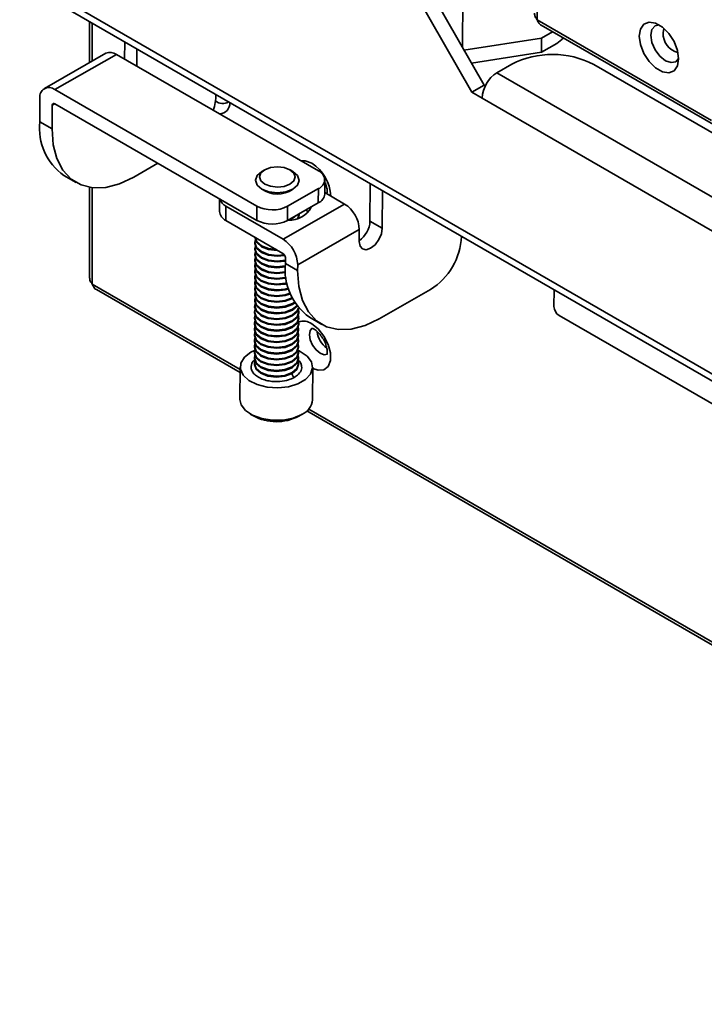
# Model space of a CAD drawing. Header units: millimetres. Extents: x 1 to 1119, y -1 to 863.
# Tile 94 of 211: x 752 to 777, y 602 to 638. Entities that reach past the tile are written whole.
import ezdxf

# ---------------------------------------------------------------- set-up
doc = ezdxf.new("R2010")
doc.units = ezdxf.units.MM

msp = doc.modelspace()

# ---------------------------------------------------------------- linework, layer by layer
at = {"color": 7, "linetype": 'Continuous', "lineweight": 35}
for p, q in [((770.4808, 638.268), (770.4808, 764.2167)), ((768.5451, 635.8801), (756.64, 656.6585)), ((768.0979, 635.6249), (756.1928, 656.4033)), ((767.8214, 650.3746), (767.7565, 637.2565)), ((751.6084, 639.9295), (793.5162, 615.7366)), ((751.7657, 639.5782), (793.6735, 615.3853)), ((754.1574, 638.1975), (754.1574, 636.7016)), ((776.8447, 634.5942), (770.4808, 638.268)), ((770.6332, 638.0673), (776.9138, 634.4415)), ((770.6356, 637.596), (767.8122, 637.1593)), ((771.0426, 637.8309), (770.6356, 637.596)), ((770.6356, 637.596), (770.6356, 637.0796)), ((755.4376, 637.4584), (755.4345, 636.8316)), ((771.1978, 637.4041), (770.6356, 637.0796)), ((754.7549, 637.0425), (752.5099, 635.7614)), ((755.1344, 637.0048), (752.8894, 635.7236)), ((762.5021, 632.7515), (755.1344, 637.0048)), ((755.8848, 637.2003), (755.8817, 636.5734)), ((770.6356, 637.0796), (768.084, 636.6849)), ((769.0152, 636.3355), (769.5558, 636.644)), ((772.5492, 636.6341), (794.6226, 623.8914)), ((769.0152, 636.3355), (794.082, 621.8647)), ((768.0979, 635.6249), (768.5451, 635.8801)), ((768.5903, 635.854), (768.5451, 635.8801)), ((752.8894, 635.7236), (760.2571, 631.4704)), ((768.0979, 635.6249), (768.4751, 635.4072)), ((752.3493, 635.4118), (752.345, 634.5451)), ((752.7965, 635.1536), (752.7922, 634.287)), ((752.8868, 635.2057), (760.2545, 630.9525)), ((793.542, 620.9364), (768.4751, 635.4072)), ((752.345, 634.5451), (752.7922, 634.287)), ((755.7684, 632.5287), (756.6513, 633.0325)), ((753.2219, 632.5871), (753.6691, 632.3289)), ((760.5464, 632.7975), (760.4385, 632.7352)), ((761.5763, 632.7296), (761.4691, 632.7929)), ((762.732, 631.9094), (762.7346, 632.4273)), ((762.8074, 632.1459), (762.7335, 632.2059)), ((764.385, 630.9209), (764.3918, 632.2893)), ((754.1574, 632.1546), (754.1574, 628.8619)), ((761.3796, 631.4666), (762.5021, 632.1072)), ((762.4995, 631.5893), (762.5021, 632.1072)), ((763.4586, 631.5475), (762.7323, 631.9668)), ((764.8323, 630.6628), (764.839, 632.0311)), ((758.8985, 631.7352), (758.8963, 631.2747)), ((760.2545, 630.9525), (760.2571, 631.4704)), ((761.2135, 630.2664), (763.4586, 631.5475)), ((761.377, 630.9487), (762.4995, 631.5893)), ((759.1313, 631.4684), (759.1288, 630.9505)), ((759.1313, 631.4684), (761.2135, 630.2664)), ((761.3796, 631.4666), (761.377, 630.9487)), ((761.8039, 631.152), (761.7779, 631.0368)), ((761.8039, 631.152), (761.8041, 631.1813)), ((762.048, 631.3317), (762.1365, 631.2518)), ((759.1288, 630.9505), (761.211, 629.7485)), ((761.788, 631.0617), (761.7938, 631.0423)), ((764.385, 630.9209), (764.8323, 630.6628)), ((761.7475, 629.3345), (763.9925, 630.6156)), ((763.9925, 630.6156), (763.9904, 630.1823)), ((760.1902, 630.1397), (760.1901, 630.1104)), ((760.1912, 630.3372), (760.1911, 630.3203)), ((760.1882, 629.72), (760.188, 629.6906)), ((760.1892, 629.9298), (760.1891, 629.9005)), ((760.1871, 629.5101), (760.187, 629.4807)), ((761.2992, 629.376), (761.3003, 629.5926)), ((761.2992, 629.376), (761.7464, 629.1178)), ((761.7475, 629.3345), (761.7464, 629.1178)), ((760.185, 629.0903), (760.1849, 629.0609)), ((760.1861, 629.3002), (760.1859, 629.2708)), ((760.183, 628.6705), (760.1828, 628.6412)), ((760.184, 628.8804), (760.1839, 628.851)), ((754.4074, 628.4288), (759.6482, 625.4034)), ((760.1809, 628.2507), (760.1807, 628.2214)), ((760.1819, 628.4606), (760.1818, 628.4313)), ((766.5935, 628.4271), (764.7226, 627.3595)), ((771.0941, 627.8109), (771.0971, 628.4184)), ((760.1799, 628.0408), (760.1797, 628.0115)), ((760.1778, 627.621), (760.1776, 627.5917)), ((760.1788, 627.8309), (760.1787, 627.8016)), ((761.7863, 627.5837), (761.7864, 627.613)), ((760.1757, 627.2012), (760.1756, 627.1719)), ((760.1767, 627.4111), (760.1766, 627.3818)), ((761.7842, 627.1639), (761.7843, 627.1932)), ((761.7852, 627.3738), (761.7854, 627.4031)), ((762.1761, 627.4179), (762.6233, 627.1598)), ((794.6632, 613.9874), (771.2801, 627.4862)), ((760.1747, 626.9913), (760.1745, 626.962)), ((761.7832, 626.954), (761.7833, 626.9833)), ((760.1726, 626.5715), (760.1724, 626.5422)), ((760.1736, 626.7814), (760.1735, 626.7521)), ((761.7811, 626.5342), (761.7812, 626.5635)), ((761.7821, 626.7441), (761.7823, 626.7734)), ((760.1705, 626.1517), (760.1704, 626.1224)), ((760.1715, 626.3616), (760.1714, 626.3323)), ((761.779, 626.1144), (761.7792, 626.1437)), ((761.78, 626.3243), (761.7802, 626.3536)), ((760.1684, 625.7319), (760.1683, 625.7029)), ((760.1695, 625.9418), (760.1693, 625.9125)), ((761.778, 625.9045), (761.7781, 625.9338)), ((759.6492, 625.6084), (759.6434, 624.4229)), ((760.1683, 625.7029), (760.1686, 625.7153)), ((761.7769, 625.695), (761.7771, 625.7239)), ((762.2892, 624.4098), (762.295, 625.5953)), ((762.0778, 624.0009), (1012.4707, 479.4521)), ((760.0201, 623.8888), (760.1345, 623.8212)), ((761.7921, 623.813), (761.9072, 623.8794))]:
    msp.add_line(p, q, dxfattribs=at)
at = {"color": 8, "linetype": 'Continuous', "lineweight": 35}
for p, q in [((754.255, 636.7573), (754.255, 638.1411)), ((752.8873, 635.2054), (752.7965, 635.1536)), ((754.255, 628.6296), (754.255, 632.1409)), ((759.6488, 625.5158), (754.255, 628.6296)), ((1012.4713, 479.5645), (762.1491, 624.0724))]:
    msp.add_line(p, q, dxfattribs=at)
at = {"color": 7, "linetype": 'Continuous', "lineweight": 35, "flags": 128}
for points in [[(775.6427, 636.8395), (775.5993, 636.5806), (775.4745, 636.403), (775.2832, 636.3281), (775.0486, 636.3649), (774.7989, 636.5091), (774.5643, 636.7431), (774.3731, 637.0388), (774.2482, 637.3606), (774.2049, 637.6696), (774.2482, 637.9285), (774.3731, 638.1061), (774.5643, 638.181), (774.7989, 638.1441), (775.0486, 638), (775.2832, 637.766), (775.4745, 637.4702), (775.5993, 637.1485), (775.6427, 636.8395)], [(774.9304, 638.0808), (774.7814, 638.0455), (774.6654, 637.9121), (774.6247, 637.6993), (774.6654, 637.4395), (774.7814, 637.1723), (774.9548, 636.9383), (775.1595, 636.7731), (775.3641, 636.702), (775.5376, 636.7357), (775.6426, 636.8471)], [(752.7922, 634.287), (752.8347, 633.7109), (752.9669, 633.2043), (753.1847, 632.7825), (753.4815, 632.4584), (753.8483, 632.2416), (754.274, 632.139), (754.7457, 632.1535), (755.2489, 632.2847), (755.7684, 632.5287)], [(760.549, 632.799), (760.4088, 632.679), (760.3596, 632.5371), (760.4088, 632.3948), (760.549, 632.2739), (760.7589, 632.1927), (761.0064, 632.1637), (761.254, 632.1911), (761.4638, 632.2709), (761.604, 632.3909), (761.6533, 632.5328), (761.604, 632.675), (761.4638, 632.796), (761.254, 632.8771), (761.0064, 632.9062), (760.7589, 632.8788), (760.549, 632.799)], [(761.5698, 632.7333), (761.7427, 632.5842), (761.8034, 632.4088), (761.7427, 632.2339), (761.5698, 632.0859), (761.3111, 631.9875), (761.0058, 631.9537), (760.7006, 631.9895), (760.4418, 632.0896), (760.2689, 632.2387), (760.2082, 632.4141), (760.2689, 632.5891), (760.4385, 632.7352)], [(761.6942, 631.1297), (761.5694, 631.0375), (761.4002, 630.9638)], [(761.8039, 631.1923), (761.8041, 631.1826), (761.7591, 631.0306)], [(763.9904, 630.1823), (764.0215, 630.014), (764.112, 629.908), (764.248, 629.8802), (764.4089, 629.9351), (764.5702, 630.0641), (764.7073, 630.2477), (764.7993, 630.4579), (764.8323, 630.6628)], [(761.2786, 629.6736), (760.9944, 629.6448), (760.6866, 629.681), (760.4257, 629.7819), (760.2513, 629.9323), (760.1901, 630.1091), (760.1901, 630.1104)], [(761.2626, 629.6996), (760.9946, 629.6741), (760.6868, 629.7103), (760.4258, 629.8112), (760.2515, 629.9616), (760.1902, 630.1384), (760.2062, 630.23)], [(761.0266, 629.8549), (760.9955, 629.8547), (760.6877, 629.8909), (760.4267, 629.9918), (760.2524, 630.1422), (760.1911, 630.319), (760.1911, 630.3203)], [(760.9759, 629.8842), (760.6878, 629.9202), (760.4269, 630.0211), (760.2525, 630.1715), (760.1915, 630.337)], [(761.3003, 629.2592), (761.3002, 629.2591), (760.9924, 629.225), (760.6845, 629.2612), (760.4236, 629.3621), (760.2492, 629.5125), (760.188, 629.6893), (760.188, 629.6906)], [(761.2997, 629.2883), (760.9925, 629.2543), (760.6847, 629.2905), (760.4237, 629.3914), (760.2494, 629.5418), (760.1882, 629.7186), (760.2041, 629.8102)], [(761.2996, 629.4687), (760.9934, 629.4349), (760.6856, 629.4711), (760.4246, 629.572), (760.2503, 629.7224), (760.1891, 629.8992), (760.1891, 629.9005)], [(761.2998, 629.498), (760.9935, 629.4642), (760.6857, 629.5004), (760.4248, 629.6013), (760.2504, 629.7517), (760.1892, 629.9285), (760.2052, 630.0201)], [(761.3303, 628.8766), (761.2982, 628.8686), (760.9904, 628.8345), (760.6826, 628.8707), (760.4217, 628.9716), (760.2473, 629.122), (760.1861, 629.2988), (760.2021, 629.3904)], [(761.3113, 629.0521), (761.2991, 629.0492), (760.9913, 629.0151), (760.6835, 629.0513), (760.4226, 629.1522), (760.2482, 629.3026), (760.187, 629.4794), (760.187, 629.4807)], [(761.3091, 629.0809), (761.2993, 629.0785), (760.9915, 629.0444), (760.6837, 629.0806), (760.4227, 629.1815), (760.2483, 629.3319), (760.1871, 629.5087), (760.2031, 629.6003)], [(761.4116, 628.4824), (761.2961, 628.4488), (760.9883, 628.4147), (760.6805, 628.4509), (760.4196, 628.5518), (760.2452, 628.7022), (760.184, 628.879), (760.2, 628.9706)], [(761.3701, 628.6491), (761.297, 628.6294), (760.9892, 628.5953), (760.6814, 628.6315), (760.4205, 628.7324), (760.2461, 628.8828), (760.1849, 629.0596), (760.1849, 629.0609)], [(761.3643, 628.6766), (761.2972, 628.6587), (760.9894, 628.6246), (760.6816, 628.6608), (760.4206, 628.7617), (760.2463, 628.9121), (760.1851, 629.0889), (760.201, 629.1805)], [(761.3343, 628.8484), (761.2981, 628.8393), (760.9903, 628.8052), (760.6825, 628.8414), (760.4215, 628.9423), (760.2472, 629.0927), (760.1859, 629.2695), (760.1859, 629.2708)], [(764.7226, 627.3595), (764.2031, 627.1155), (763.6999, 626.9843), (763.2282, 626.9698), (762.8025, 627.0725), (762.4357, 627.2892), (762.1389, 627.6134), (761.9211, 628.0352), (761.7889, 628.5418), (761.7464, 629.1178)], [(761.4822, 628.2717), (761.295, 628.2096), (760.9872, 628.1755), (760.6794, 628.2117), (760.4184, 628.3126), (760.244, 628.463), (760.1828, 628.6398), (760.1828, 628.6412)], [(761.4726, 628.2967), (761.2951, 628.2389), (760.9873, 628.2048), (760.6795, 628.241), (760.4186, 628.3419), (760.2442, 628.4923), (760.183, 628.6691), (760.199, 628.7607)], [(761.4193, 628.4559), (761.296, 628.4195), (760.9882, 628.3854), (760.6804, 628.4216), (760.4195, 628.5225), (760.2451, 628.6729), (760.1839, 628.8497), (760.1839, 628.851)], [(761.6296, 627.9682), (761.554, 627.9184), (761.293, 627.8191), (760.9852, 627.785), (760.6774, 627.8212), (760.4165, 627.9221), (760.2421, 628.0725), (760.1809, 628.2493), (760.1969, 628.3409)], [(761.5549, 628.0989), (761.2939, 627.9997), (760.9861, 627.9656), (760.6783, 628.0018), (760.4174, 628.1027), (760.243, 628.2531), (760.1818, 628.4299), (760.1818, 628.4313)], [(761.5463, 628.1234), (761.2941, 628.029), (760.9863, 627.9949), (760.6785, 628.0311), (760.4175, 628.132), (760.2432, 628.2824), (760.1819, 628.4592), (760.1979, 628.5508)], [(761.7787, 627.7563), (761.7263, 627.6477), (761.5519, 627.4986), (761.291, 627.3993), (760.9832, 627.3652), (760.6753, 627.4014), (760.4144, 627.5023), (760.24, 627.6527), (760.1788, 627.8295), (760.1948, 627.9211)], [(761.7248, 627.8252), (761.5528, 627.6791), (761.2919, 627.5799), (760.984, 627.5458), (760.6762, 627.582), (760.4153, 627.6829), (760.2409, 627.8333), (760.1797, 628.0101), (760.1797, 628.0115)], [(761.7139, 627.8401), (761.5529, 627.7084), (761.292, 627.6092), (760.9842, 627.5751), (760.6764, 627.6113), (760.4154, 627.7122), (760.2411, 627.8626), (760.1799, 628.0394), (760.1958, 628.131)], [(761.6416, 627.9484), (761.5538, 627.889), (761.2929, 627.7898), (760.9851, 627.7557), (760.6773, 627.7919), (760.4163, 627.8928), (760.242, 628.0432), (760.1808, 628.22), (760.1807, 628.2214)], [(761.5507, 627.2593), (761.2898, 627.1601), (760.982, 627.126), (760.6742, 627.1622), (760.4132, 627.2631), (760.2389, 627.4135), (760.1776, 627.5903), (760.1776, 627.5917)], [(761.7713, 627.7034), (761.7864, 627.6143), (761.7252, 627.4378), (761.5509, 627.2887), (761.2899, 627.1894), (760.9821, 627.1553), (760.6743, 627.1915), (760.4134, 627.2924), (760.239, 627.4428), (760.1778, 627.6196), (760.1938, 627.7112)], [(761.5517, 627.4692), (761.2908, 627.37), (760.983, 627.3359), (760.6752, 627.3721), (760.4143, 627.473), (760.2399, 627.6234), (760.1787, 627.8002), (760.1787, 627.8016)], [(761.7863, 627.5837), (761.7251, 627.4085), (761.5507, 627.2593)], [(761.7836, 627.7505), (761.7261, 627.6184), (761.5517, 627.4692)], [(761.5486, 626.8395), (761.2877, 626.7403), (760.9799, 626.7062), (760.6721, 626.7424), (760.4111, 626.8433), (760.2368, 626.9937), (760.1756, 627.1705), (760.1756, 627.1719)], [(761.7693, 627.2836), (761.7844, 627.1945), (761.7231, 627.018), (761.5488, 626.8689), (761.2878, 626.7696), (760.98, 626.7355), (760.6722, 626.7717), (760.4113, 626.8726), (760.2369, 627.023), (760.1757, 627.1999), (760.1917, 627.2914)], [(761.5497, 627.0494), (761.2887, 626.9502), (760.9809, 626.9161), (760.6731, 626.9523), (760.4122, 627.0532), (760.2378, 627.2036), (760.1766, 627.3804), (760.1766, 627.3818)], [(761.7703, 627.4935), (761.7854, 627.4044), (761.7242, 627.228), (761.5498, 627.0788), (761.2889, 626.9795), (760.9811, 626.9454), (760.6733, 626.9816), (760.4123, 627.0825), (760.238, 627.2329), (760.1767, 627.4097), (760.1927, 627.5013)], [(761.7842, 627.1639), (761.723, 626.9887), (761.5486, 626.8395)], [(761.7852, 627.3738), (761.724, 627.1986), (761.5497, 627.0494)], [(761.7672, 626.8638), (761.7823, 626.7747), (761.7211, 626.5983), (761.5467, 626.4491), (761.2858, 626.3498), (760.978, 626.3157), (760.6702, 626.3519), (760.4092, 626.4528), (760.2348, 626.6032), (760.1736, 626.7801), (760.1896, 626.8716)], [(761.5476, 626.6297), (761.2867, 626.5304), (760.9789, 626.4963), (760.671, 626.5325), (760.4101, 626.6334), (760.2357, 626.7838), (760.1745, 626.9606), (760.1745, 626.962)], [(761.7682, 627.0737), (761.7833, 626.9846), (761.7221, 626.8082), (761.5477, 626.659), (761.2868, 626.5597), (760.979, 626.5256), (760.6712, 626.5618), (760.4103, 626.6627), (760.2359, 626.8131), (760.1747, 626.9899), (760.1907, 627.0815)], [(761.7832, 626.954), (761.722, 626.7788), (761.5476, 626.6297)], [(761.7651, 626.444), (761.7802, 626.3549), (761.719, 626.1785), (761.5446, 626.0293), (761.2837, 625.93), (760.9759, 625.8959), (760.6681, 625.9321), (760.4071, 626.033), (760.2328, 626.1834), (760.1716, 626.3603), (760.1875, 626.4518)], [(761.5455, 626.2099), (761.2846, 626.1106), (760.9768, 626.0765), (760.669, 626.1127), (760.408, 626.2136), (760.2337, 626.364), (760.1724, 626.5408), (760.1724, 626.5422)], [(761.7662, 626.6539), (761.7812, 626.5648), (761.72, 626.3884), (761.5457, 626.2392), (761.2847, 626.1399), (760.9769, 626.1058), (760.6691, 626.142), (760.4082, 626.2429), (760.2338, 626.3933), (760.1726, 626.5702), (760.1886, 626.6617)], [(761.5466, 626.4198), (761.2856, 626.3205), (760.9778, 626.2864), (760.67, 626.3226), (760.4091, 626.4235), (760.2347, 626.5739), (760.1735, 626.7507), (760.1735, 626.7521)], [(761.7811, 626.5342), (761.7199, 626.359), (761.5455, 626.2099)], [(761.7821, 626.7441), (761.7209, 626.5689), (761.5466, 626.4198)], [(760.1776, 626.2116), (760.0367, 626.1419), (759.8025, 625.9606), (759.6723, 625.7474), (759.6575, 625.5212), (759.7596, 625.3022), (759.9694, 625.1099), (760.2683, 624.9613), (760.6298, 624.8696), (761.0216, 624.8429), (761.4091, 624.8837), (761.7577, 624.9883), (762.0366, 625.1475), (762.2208, 625.347), (762.2941, 625.5691), (762.25, 625.7942), (762.0923, 626.0022), (761.835, 626.1746), (761.7726, 626.2038)], [(761.5434, 625.7901), (761.2825, 625.6908), (760.9747, 625.6567), (760.6669, 625.6929), (760.406, 625.7938), (760.2316, 625.9442), (760.1704, 626.1211), (760.1704, 626.1224)], [(761.7641, 626.2341), (761.7792, 626.145), (761.7179, 625.9686), (761.5436, 625.8194), (761.2827, 625.7201), (760.9748, 625.686), (760.667, 625.7222), (760.4061, 625.8231), (760.2317, 625.9735), (760.1705, 626.1504), (760.1865, 626.2419)], [(761.5445, 626), (761.2835, 625.9007), (760.9757, 625.8666), (760.6679, 625.9028), (760.407, 626.0037), (760.2326, 626.1541), (760.1714, 626.3309), (760.1714, 626.3323)], [(761.779, 626.1144), (761.7178, 625.9392), (761.5434, 625.7901)], [(761.78, 626.3243), (761.7188, 626.1492), (761.5445, 626)], [(761.762, 625.8143), (761.7771, 625.7252), (761.7159, 625.5488), (761.5415, 625.3996), (761.2806, 625.3003), (760.9728, 625.2662), (760.665, 625.3024), (760.404, 625.4033), (760.2297, 625.5537), (760.1684, 625.7306), (760.1844, 625.8221)], [(761.5424, 625.5802), (761.2815, 625.4809), (760.9737, 625.4468), (760.6659, 625.483), (760.4049, 625.5839), (760.2305, 625.7343), (760.1693, 625.9111), (760.1693, 625.9125)], [(761.763, 626.0242), (761.7781, 625.9351), (761.7169, 625.7587), (761.5425, 625.6095), (761.2816, 625.5103), (760.9738, 625.4761), (760.666, 625.5123), (760.4051, 625.6132), (760.2307, 625.7636), (760.1695, 625.9405), (760.1855, 626.032)], [(761.778, 625.9045), (761.7168, 625.7294), (761.5424, 625.5802)], [(761.9017, 623.8763), (761.5844, 623.743), (761.2122, 623.6694), (760.8182, 623.6623), (760.4373, 623.7221), (760.1034, 623.8436), (759.8461, 624.0161), (759.6884, 624.224), (759.6434, 624.4229)]]:
    msp.add_lwpolyline(points, dxfattribs=at)
at = {"color": 8, "linetype": 'Continuous', "lineweight": 35, "flags": 128}
for points in [[(775.077, 637.792), (775.1066, 637.9468), (775.1082, 637.9504)], [(762.2583, 633.0322), (762.0205, 633.121), (761.8661, 633.1187)], [(762.2948, 625.5544), (762.4961, 625.4856), (762.7052, 625.5043), (762.8605, 625.6283), (762.9431, 625.8426), (762.9431, 626.1215), (762.8605, 626.4312), (762.7052, 626.7344), (762.4961, 626.9946), (762.2583, 627.1803)], [(762.8393, 626.0777), (762.7136, 626.0534), (762.5647, 626.1051), (762.4159, 626.2253), (762.2897, 626.3954), (762.2054, 626.5898), (762.1758, 626.7788), (762.2054, 626.9335), (762.2747, 627.0209)], [(761.5414, 625.3706), (761.2804, 625.2714), (760.9726, 625.2373), (760.6648, 625.2734), (760.4039, 625.3744), (760.2295, 625.5247), (760.1683, 625.7016), (760.1683, 625.7029)], [(761.7769, 625.695), (761.7157, 625.5198), (761.5414, 625.3706)]]:
    msp.add_lwpolyline(points, dxfattribs=at)
at = {"color": 7, "linetype": 'Continuous', "lineweight": 35}
for centre, radius, start, end in [((770.6918, 638.2427), 0.9794, 301.11026, 319.33817), ((754.9118, 636.6931), 0.383, 54.46522, 114.18263), ((771.0428, 633.7321), 3.2697, 62.56797, 117.05246), ((769.6408, 635.3503), 1.1671, 122.41519, 177.20574), ((752.6794, 635.4637), 0.3342, 51.07533, 188.93404), ((756.7388, 635.5828), 2.03, 342.21611, 358.70383), ((752.8517, 635.1623), 0.0559, 51.06728, 188.94338), ((759.009, 635.5925), 0.3845, 227.84527, 303.8347), ((758.8693, 635.2369), 0.4076, 274.42359, 0.72678), ((754.4143, 634.2965), 2.0842, 173.14836, 235.10041), ((762.3816, 632.4294), 0.3439, 290.50273, 69.49727), ((761.0083, 632.9029), 0.9907, 235.43458, 303.99773), ((762.3384, 631.9508), 0.3958, 294.02802, 353.99091), ((759.3133, 631.8528), 0.4253, 196.63739, 244.66537), ((760.8219, 632.5586), 1.2261, 242.56828, 297.05257), ((762.832, 630.5696), 1.1614, 2.26976, 57.35185), ((759.2861, 631.3088), 0.3914, 184.9983, 246.2875), ((761.4659, 631.8312), 0.8693, 265.91123, 333.01871), ((760.8194, 632.0407), 1.2261, 242.56819, 297.05338), ((763.4637, 630.9682), 0.9226, 304.82329, 357.06508), ((760.587, 629.2885), 1.1614, 2.26977, 57.35163), ((765.2858, 630.4866), 2.4396, 302.41502, 357.20598), ((761.1062, 629.585), 0.1942, 2.26494, 57.35599), ((763.4267, 629.1534), 2.1391, 174.02633, 234.22244), ((771.4984, 627.8269), 0.4046, 182.26822, 237.35298), ((763.3228, 626.9921), 0.8677, 186.77197, 233.55451), ((761.6491, 624.4672), 0.6427, 293.1478, 354.87038), ((760.9713, 625.3808), 1.7699, 241.78519, 297.4551)]:
    msp.add_arc(centre, radius, start, end, dxfattribs=at)
at = {"color": 8, "linetype": 'Continuous', "lineweight": 35}
for centre, radius, start, end in [((775.7917, 637.7605), 0.7154, 177.47447, 255.99901), ((761.4624, 631.7693), 1.4927, 2.68035, 57.78142), ((761.9717, 626.8033), 0.4736, 52.75505, 113.74934)]:
    msp.add_arc(centre, radius, start, end, dxfattribs=at)
at = {"color": 7, "linetype": 'Continuous', "lineweight": 35}
for points, knots in [([(770.3831, 638.5003), (770.3877, 638.4588), (770.3968, 638.3757), (770.4528, 638.3039), (770.4808, 638.268)], [0, 0, 0, 0, 0.5000079, 1, 1, 1, 1]), ([(770.4808, 638.268), (770.4985, 638.2276), (770.5339, 638.1469), (770.5952, 638.0791), (770.6332, 638.0673), (770.6332, 638.0673)], [0, 0, 0, 0, 0.4999461, 0.9998997, 1, 1, 1, 1]), ([(762.7563, 632.3199), (762.7787, 632.2549), (762.8199, 632.1359), (762.8299, 632.0073), (762.8241, 631.9712), (762.8221, 631.9591)], [0, 0, 0, 0, 0.4442115, 0.8137725, 1, 1, 1, 1]), ([(754.1574, 628.8619), (754.1619, 628.8204), (754.1711, 628.7373), (754.227, 628.6655), (754.255, 628.6296)], [0, 0, 0, 0, 0.4999891, 1, 1, 1, 1]), ([(754.255, 628.6296), (754.2738, 628.5894), (754.3112, 628.509), (754.3623, 628.4396), (754.4074, 628.4289), (754.4074, 628.4289)], [0, 0, 0, 0, 0.49993303, 0.99988966, 1, 1, 1, 1]), ([(762.2609, 627.0177), (762.2619, 627.0181), (762.2639, 627.019), (762.3356, 626.9927), (762.4287, 626.9297), (762.5403, 626.8265), (762.6633, 626.6629), (762.7636, 626.4677), (762.8185, 626.2817), (762.8312, 626.1421), (762.8168, 626.0616), (762.8143, 626.0587), (762.8132, 626.0574)], [0, 0, 0, 0, 0.0862731, 0.185312, 0.2524717, 0.3582897, 0.4738923, 0.595962, 0.7181402, 0.819786, 0.9157313, 1, 1, 1, 1]), ([(761.5414, 625.3706), (761.5428, 625.356), (761.5457, 625.3256), (761.5682, 625.28), (761.5963, 625.2447), (761.6155, 625.2315), (761.6247, 625.2252)], [0, 0, 0, 0, 0.2703294, 0.5624889, 0.7898014, 1, 1, 1, 1])]:
    msp.add_open_spline(points, degree=3, knots=knots, dxfattribs=at)
at = {"color": 8, "linetype": 'Continuous', "lineweight": 35}
for points, knots in [([(761.6247, 625.2252), (761.5579, 625.1929), (761.4065, 625.1199), (761.1489, 625.0743), (760.9038, 625.0696), (760.6969, 625.0921), (760.4936, 625.1443), (760.3128, 625.2256), (760.1722, 625.3299), (760.0825, 625.4468), (760.0439, 625.5659), (760.0558, 625.7056), (760.1052, 625.8181), (760.1842, 625.8758), (760.1953, 625.8839)], [0, 0, 0, 0, 0.0972909, 0.2203559, 0.2923709, 0.3704885, 0.4532716, 0.5385961, 0.623928, 0.7067111, 0.7848226, 0.8568427, 0.9799076, 1, 1, 1, 1]), ([(761.7652, 625.8701), (761.7987, 625.8319), (761.8638, 625.7576), (761.8995, 625.6379), (761.8906, 625.4975), (761.8093, 625.3498), (761.6812, 625.2633), (761.6247, 625.2252)], [0, 0, 0, 0, 0.1826347, 0.3549765, 0.5138563, 0.7853584, 1, 1, 1, 1])]:
    msp.add_open_spline(points, degree=3, knots=knots, dxfattribs=at)

doc.saveas('drawing.dxf')
